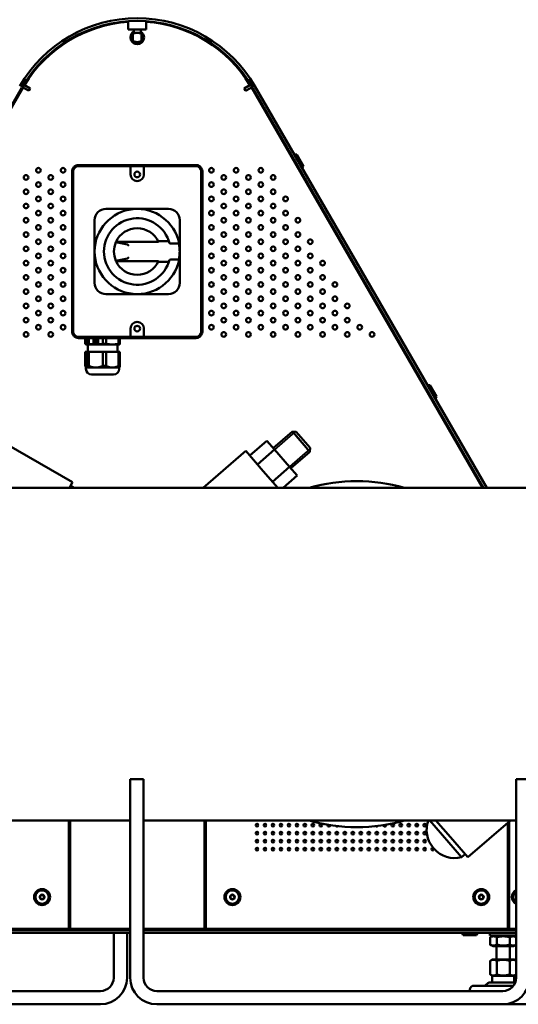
# Model space of a CAD drawing. Header units: millimetres. Extents: x 90 to 4401, y 90 to 14724.
# Tile 25 of 44: x 1316 to 1691, y 1908 to 2648. Entities that reach past the tile are written whole.
import ezdxf

# ---------------------------------------------------------------- set-up
doc = ezdxf.new("R2010")
doc.units = ezdxf.units.MM
doc.header["$LTSCALE"] = 15
doc.layers.add('Etroit visible (ISO)', color=7, linetype='Continuous', lineweight=35)
doc.layers.add('Visible (ISO)', color=7, linetype='Continuous', lineweight=50)

msp = doc.modelspace()

# ---------------------------------------------------------------- linework, layer by layer
at = {"layer": 'Etroit visible (ISO)'}
for p, q in [((1522.61, 2541.88), (1521.94, 2541.5)), ((1523.96, 2537.99), (1524.63, 2538.38)), ((1622.61, 2368.67), (1621.94, 2368.29)), ((1623.96, 2364.79), (1624.63, 2365.17)), ((1523.06, 2337.94), (1507.58, 2324.51)), ((1518.72, 2311.66), (1534.2, 2325.1)), ((1652.32, 1964.4), (1652.32, 1963.4)), ((1656.36, 1963.4), (1656.36, 1964.4))]:
    msp.add_line(p, q, dxfattribs=at)
at = {"layer": 'Visible (ISO)'}
for p, q in [((1397.59, 2646.46), (1397.59, 2640.11)), ((1411.09, 2646.46), (1411.09, 2640.11)), ((1397.59, 2640.11), (1411.09, 2640.11)), ((1401.11, 2637.76), (1404.34, 2637.76)), ((1401.11, 2637.06), (1401.11, 2637.76)), ((1401.11, 2637.06), (1401.11, 2631.46)), ((1401.66, 2640.11), (1401.66, 2637.76)), ((1404.34, 2637.76), (1407.56, 2637.76)), ((1407.01, 2640.11), (1407.01, 2637.76)), ((1407.56, 2637.76), (1407.56, 2637.06)), ((1407.56, 2637.06), (1407.56, 2631.46)), ((1401.11, 2630.76), (1401.11, 2631.46)), ((1401.11, 2630.76), (1404.34, 2630.76)), ((1404.34, 2630.76), (1407.56, 2630.76)), ((1407.56, 2631.46), (1407.56, 2630.76)), ((1317.75, 2596.69), (1144.1, 2295.9)), ((1144.94, 2295.9), (1318.6, 2596.69)), ((1322.07, 2594.69), (1318.6, 2596.69)), ((1319.62, 2598.41), (1323.93, 2595.92)), ((1484.75, 2595.92), (1489.06, 2598.41)), ((1490.08, 2596.69), (1486.61, 2594.69)), ((1490.08, 2596.69), (1663.73, 2295.9)), ((1664.62, 2295.9), (1490.96, 2596.69)), ((1666.93, 2295.9), (1492.69, 2597.69)), ((1322.93, 2594.19), (1322.07, 2594.69)), ((1323.93, 2595.92), (1322.93, 2594.19)), ((1485.75, 2594.19), (1484.75, 2595.92)), ((1486.61, 2594.69), (1485.75, 2594.19)), ((1524.23, 2546.26), (1522.35, 2546.32)), ((1524.23, 2546.26), (1529.23, 2537.6)), ((1360.24, 2537.5), (1398.34, 2537.5)), ((1360.34, 2538.4), (1448.34, 2538.4)), ((1400.34, 2537.5), (1398.34, 2537.5)), ((1400.34, 2537.5), (1408.34, 2537.5)), ((1410.34, 2537.5), (1408.34, 2537.5)), ((1410.34, 2537.5), (1448.43, 2537.5)), ((1522.37, 2542.29), (1521.7, 2541.91)), ((1524.87, 2537.96), (1524.2, 2537.58)), ((1529.23, 2537.6), (1528.35, 2535.93)), ((1355.34, 2413.4), (1355.34, 2533.4)), ((1356.24, 2413.31), (1356.24, 2533.5)), ((1399.34, 2535.5), (1399.34, 2536.5)), ((1399.34, 2535.5), (1399.34, 2531.3)), ((1409.34, 2536.5), (1409.34, 2535.5)), ((1409.34, 2531.3), (1409.34, 2535.5)), ((1452.43, 2533.5), (1452.43, 2413.31)), ((1453.34, 2533.4), (1453.34, 2413.4)), ((1380.84, 2505.4), (1396.4, 2505.4)), ((1396.4, 2505.4), (1404.34, 2505.4)), ((1404.34, 2505.4), (1412.28, 2505.4)), ((1412.28, 2505.4), (1427.84, 2505.4)), ((1372.34, 2481.34), (1372.34, 2496.9)), ((1436.34, 2496.9), (1436.34, 2481.34)), ((1372.34, 2473.4), (1372.34, 2481.34)), ((1388.28, 2480.37), (1396.97, 2478.63)), ((1420.27, 2480.65), (1388.41, 2480.65)), ((1398.03, 2477.64), (1397.11, 2478.55)), ((1428.14, 2481.07), (1420.07, 2481.07)), ((1434.73, 2479.52), (1429.61, 2479.52)), ((1436.34, 2481.34), (1436.34, 2473.4)), ((1372.34, 2465.47), (1372.34, 2473.4)), ((1436.34, 2473.4), (1436.34, 2465.47)), ((1372.34, 2449.9), (1372.34, 2465.47)), ((1396.97, 2468.17), (1388.28, 2466.44)), ((1388.41, 2466.15), (1420.27, 2466.15)), ((1397.11, 2468.26), (1398.03, 2469.17)), ((1420.07, 2465.74), (1428.14, 2465.74)), ((1434.73, 2467.29), (1429.61, 2467.29)), ((1436.34, 2465.47), (1436.34, 2449.9)), ((1396.4, 2441.4), (1380.84, 2441.4)), ((1404.34, 2441.4), (1396.4, 2441.4)), ((1412.28, 2441.4), (1404.34, 2441.4)), ((1427.84, 2441.4), (1412.28, 2441.4)), ((1399.34, 2415.5), (1399.34, 2411.31)), ((1409.34, 2411.31), (1409.34, 2415.5)), ((1398.34, 2409.31), (1360.24, 2409.31)), ((1448.34, 2408.4), (1360.34, 2408.4)), ((1365.32, 2403.95), (1365.32, 2408.4)), ((1366.48, 2403.95), (1366.48, 2408.4)), ((1367.86, 2403.95), (1367.86, 2408.4)), ((1371.38, 2404.32), (1371.38, 2408.28)), ((1371.38, 2408.28), (1374.99, 2408.28)), ((1374.99, 2404.32), (1371.38, 2404.32)), ((1371.4, 2404.32), (1371.4, 2408.28)), ((1371.87, 2407.13), (1371.77, 2407.21)), ((1371.77, 2407.21), (1371.79, 2407.21)), ((1371.77, 2405.4), (1371.87, 2405.48)), ((1371.77, 2405.4), (1371.79, 2405.4)), ((1371.89, 2407.13), (1371.79, 2407.21)), ((1371.79, 2405.4), (1371.89, 2405.48)), ((1371.87, 2407.13), (1371.89, 2407.13)), ((1371.87, 2405.48), (1371.89, 2405.48)), ((1371.96, 2407.5), (1372.07, 2407.42)), ((1372.07, 2405.19), (1371.96, 2405.11)), ((1372.07, 2407.42), (1372.09, 2407.42)), ((1372.07, 2405.19), (1372.09, 2405.19)), ((1373.19, 2408.1), (1373.21, 2408.1)), ((1373.19, 2404.5), (1373.21, 2404.5)), ((1373.5, 2407.93), (1373.54, 2408.06)), ((1373.5, 2407.93), (1373.52, 2407.93)), ((1373.54, 2404.55), (1373.5, 2404.68)), ((1373.5, 2404.68), (1373.52, 2404.68)), ((1373.52, 2407.93), (1373.56, 2408.06)), ((1373.56, 2404.55), (1373.52, 2404.68)), ((1373.54, 2408.06), (1373.56, 2408.06)), ((1373.54, 2404.55), (1373.56, 2404.55)), ((1373.85, 2407.95), (1373.81, 2407.82)), ((1373.81, 2404.79), (1373.85, 2404.66)), ((1373.85, 2407.95), (1373.87, 2407.95)), ((1373.85, 2404.66), (1373.87, 2404.66)), ((1374.69, 2406.48), (1374.82, 2406.48)), ((1374.82, 2406.12), (1374.69, 2406.12)), ((1374.82, 2406.48), (1374.84, 2406.48)), ((1374.82, 2406.12), (1374.84, 2406.12)), ((1374.99, 2408.28), (1374.99, 2404.32)), ((1378.52, 2403.95), (1378.52, 2408.4)), ((1380.88, 2403.95), (1380.88, 2408.4)), ((1390.38, 2403.95), (1390.38, 2408.4)), ((1391.35, 2403.95), (1391.35, 2408.4)), ((1398.34, 2409.31), (1400.34, 2409.31)), ((1399.34, 2410.31), (1399.34, 2411.31)), ((1408.34, 2409.31), (1400.34, 2409.31)), ((1408.34, 2409.31), (1410.34, 2409.31)), ((1409.34, 2411.31), (1409.34, 2410.31)), ((1448.43, 2409.31), (1410.34, 2409.31)), ((1365.32, 2398), (1366.48, 2398)), ((1365.32, 2398), (1365.32, 2387.5)), ((1365.84, 2403.6), (1365.78, 2403.62)), ((1365.84, 2403.6), (1365.9, 2403.6)), ((1365.9, 2403.6), (1373.19, 2403.6)), ((1366.48, 2403.95), (1367.86, 2403.95)), ((1367.86, 2398), (1366.48, 2398)), ((1366.48, 2398), (1366.48, 2387.5)), ((1367.19, 2403.6), (1367.19, 2398)), ((1367.86, 2398), (1378.52, 2398)), ((1367.86, 2398), (1367.86, 2387.5)), ((1373.19, 2403.6), (1385.63, 2403.6)), ((1378.52, 2403.95), (1380.88, 2403.95)), ((1380.88, 2398), (1378.52, 2398)), ((1378.52, 2398), (1378.52, 2387.5)), ((1380.88, 2398), (1390.38, 2398)), ((1380.88, 2398), (1380.88, 2387.5)), ((1385.63, 2403.6), (1390.84, 2403.6)), ((1389.49, 2403.6), (1389.49, 2398)), ((1390.38, 2403.95), (1391.35, 2403.95)), ((1390.38, 2398), (1390.38, 2387.5)), ((1391.35, 2398), (1390.38, 2398)), ((1390.84, 2403.6), (1390.9, 2403.62)), ((1391.35, 2398), (1391.35, 2387.5)), ((1365.84, 2386.2), (1365.78, 2386.26)), ((1365.84, 2386.2), (1365.9, 2386.2)), ((1365.84, 2386.2), (1365.84, 2385.24)), ((1365.9, 2386.2), (1373.19, 2386.2)), ((1366.48, 2387.5), (1367.86, 2387.5)), ((1373.19, 2386.2), (1385.63, 2386.2)), ((1378.52, 2387.5), (1380.88, 2387.5)), ((1385.63, 2386.2), (1390.84, 2386.2)), ((1390.38, 2387.5), (1391.35, 2387.5)), ((1390.84, 2386.2), (1390.9, 2386.26)), ((1390.84, 2386.2), (1390.84, 2385.24)), ((1370.08, 2381), (1386.6, 2381)), ((1622.37, 2369.09), (1621.7, 2368.7)), ((1624.23, 2373.05), (1622.35, 2373.12)), ((1624.23, 2373.05), (1629.23, 2364.39)), ((1624.87, 2364.76), (1624.2, 2364.37)), ((1629.23, 2364.39), (1628.35, 2362.73)), ((1506.59, 2325.64), (1520.94, 2338.09)), ((1534.05, 2322.98), (1520.94, 2338.09)), ((1523.77, 2337.89), (1520.94, 2338.09)), ((1523.77, 2337.89), (1534.25, 2325.8)), ((1355.78, 2300.18), (1291.52, 2336.88)), ((1488.95, 2320.03), (1501.8, 2331.17)), ((1501.8, 2331.17), (1507.47, 2324.63)), ((1485.89, 2323.56), (1454, 2295.9)), ((1485.89, 2323.56), (1498.99, 2308.46)), ((1494.63, 2313.49), (1507.47, 2324.63)), ((1507.47, 2324.63), (1518.82, 2311.54)), ((1519.7, 2310.53), (1534.05, 2322.98)), ((1534.25, 2325.8), (1534.05, 2322.98)), ((1498.99, 2308.46), (1509.88, 2295.9)), ((1505.98, 2300.4), (1518.82, 2311.54)), ((1518.82, 2311.54), (1524.5, 2305)), ((1514.01, 2295.9), (1524.5, 2305)), ((1109.34, 2295.9), (1781.34, 2295.9)), ((1355.78, 2300.18), (1353.34, 2295.9)), ((1356.7, 2295.9), (1354.16, 2297.35)), ((1399.04, 2066.98), (1399.04, 2076.98)), ((1409.04, 2076.98), (1399.04, 2076.98)), ((1409.04, 2076.98), (1409.04, 2066.98)), ((1689.04, 2066.98), (1689.04, 2076.98)), ((1699.04, 2076.98), (1689.04, 2076.98)), ((1399.04, 2066.98), (1399.04, 1927.8)), ((1409.04, 1927.8), (1409.04, 2066.98)), ((1689.04, 1927.8), (1689.04, 2066.98)), ((1109.34, 2045.9), (1399.04, 2045.9)), ((1352.84, 1964.4), (1352.84, 2045.9)), ((1353.84, 2045.9), (1353.84, 1964.4)), ((1409.04, 2045.9), (1689.04, 2045.9)), ((1454.84, 1964.4), (1454.84, 2045.9)), ((1455.84, 1964.4), (1455.84, 2045.9)), ((1614.34, 2043.15), (1614.62, 2043.36)), ((1615.23, 2041.96), (1614.34, 2043.15)), ((1619.96, 2041.48), (1619.34, 2042.31)), ((1648.02, 2018.41), (1624.16, 2045.9)), ((1639.68, 2033.35), (1628.8, 2045.9)), ((1652.79, 2018.25), (1684.67, 2045.9)), ((1682.84, 1964.4), (1682.84, 2044.31)), ((1682.84, 2043.51), (1683.84, 2044.26)), ((1683.84, 2045.18), (1683.84, 1964.4)), ((1620.12, 2035.43), (1619.34, 2036.47)), ((1652.79, 2018.25), (1639.68, 2033.35)), ((1626.74, 2025.38), (1627.34, 2024.68)), ((1648.02, 2018.41), (1650.66, 2020.7)), ((1683.19, 2016.4), (1682.84, 2016.4)), ((1683.84, 2015.25), (1682.84, 2015.25)), ((1683.19, 2016.4), (1683.84, 2015.75)), ((1106.84, 1963.4), (1399.04, 1963.4)), ((1106.84, 1961.4), (1399.04, 1961.4)), ((1352.84, 1964.4), (1125.84, 1964.4)), ((1399.04, 1964.4), (1353.84, 1964.4)), ((1386.65, 1963.4), (1386.65, 1964.4)), ((1386.65, 1927.8), (1386.65, 1961.4)), ((1396.65, 1963.4), (1396.65, 1964.4)), ((1396.65, 1927.8), (1396.65, 1961.4)), ((1454.84, 1964.4), (1409.04, 1964.4)), ((1409.04, 1963.4), (1689.04, 1963.4)), ((1409.04, 1961.4), (1689.04, 1961.4)), ((1682.84, 1964.4), (1455.84, 1964.4)), ((1649.34, 1959.8), (1648.34, 1961.4)), ((1651.84, 1963.4), (1651.84, 1964.4)), ((1656.84, 1963.4), (1656.84, 1964.4)), ((1659.34, 1959.8), (1660.34, 1961.4)), ((1669.34, 1959.4), (1669.34, 1961.4)), ((1674.34, 1963.4), (1674.34, 1964.4)), ((1689.04, 1964.4), (1683.84, 1964.4)), ((1684.34, 1963.4), (1684.34, 1964.4)), ((1659.34, 1959.8), (1649.34, 1959.8)), ((1689.04, 1959.4), (1669.34, 1959.4)), ((1669.53, 1958.15), (1669.53, 1952.65)), ((1671.69, 1959.4), (1669.6, 1958.2)), ((1674.56, 1958.15), (1674.56, 1952.65)), ((1684.37, 1958.15), (1684.37, 1952.65)), ((1686.99, 1959.4), (1689.04, 1958.22)), ((1671.69, 1951.4), (1669.6, 1952.61)), ((1671.69, 1951.4), (1686.99, 1951.4)), ((1674.34, 1941.4), (1674.34, 1951.4)), ((1684.34, 1941.4), (1684.34, 1951.4)), ((1686.99, 1951.4), (1689.04, 1952.59)), ((1669.52, 1930.66), (1669.52, 1940.04)), ((1671.09, 1941.4), (1669.92, 1940.73)), ((1687.59, 1941.4), (1671.09, 1941.4)), ((1674.43, 1930.66), (1674.43, 1940.04)), ((1684.25, 1930.66), (1684.25, 1940.04)), ((1687.59, 1941.4), (1688.75, 1940.73)), ((1667.79, 1923.58), (1666.13, 1922.06)), ((1688.41, 1924.3), (1669.64, 1924.3)), ((1671.09, 1929.29), (1669.92, 1929.96)), ((1687.59, 1929.29), (1671.09, 1929.29)), ((1671.09, 1924.3), (1671.09, 1929.29)), ((1687.59, 1929.29), (1688.75, 1929.96)), ((1687.59, 1924.3), (1687.59, 1929.29)), ((1154.34, 1917.8), (1376.65, 1917.8)), ((1419.04, 1917.8), (1679.04, 1917.8)), ((1654.34, 1918.8), (1654.34, 1917.8)), ((1657.34, 1921.8), (1687.04, 1921.8)), ((1116.65, 1907.8), (1376.65, 1907.8)), ((1419.04, 1907.8), (1679.04, 1907.8)), ((1679.18, 1907.8), (1702.34, 1907.8))]:
    msp.add_line(p, q, dxfattribs=at)
for centre, radius in [((1320.77, 2529.04), 1.75), ((1330.05, 2534.4), 1.75), ((1339.34, 2529.04), 1.75), ((1348.63, 2534.4), 1.75), ((1404.34, 2531.3), 2.1), ((1460.05, 2534.4), 1.75), ((1469.34, 2529.04), 1.75), ((1478.62, 2534.4), 1.75), ((1487.91, 2529.04), 1.75), ((1497.19, 2534.4), 1.75), ((1506.48, 2529.04), 1.75), ((1330.05, 2523.68), 1.75), ((1348.63, 2523.68), 1.75), ((1460.05, 2523.68), 1.75), ((1478.62, 2523.68), 1.75), ((1497.19, 2523.68), 1.75), ((1320.77, 2518.32), 1.75), ((1339.34, 2518.32), 1.75), ((1469.34, 2518.32), 1.75), ((1487.91, 2518.32), 1.75), ((1506.48, 2518.32), 1.75), ((1320.77, 2507.6), 1.75), ((1330.05, 2512.96), 1.75), ((1339.34, 2507.6), 1.75), ((1348.63, 2512.96), 1.75), ((1460.05, 2512.96), 1.75), ((1469.34, 2507.6), 1.75), ((1478.62, 2512.96), 1.75), ((1487.91, 2507.6), 1.75), ((1497.19, 2512.96), 1.75), ((1506.48, 2507.6), 1.75), ((1515.76, 2512.96), 1.75), ((1330.05, 2502.24), 1.75), ((1348.63, 2502.24), 1.75), ((1460.05, 2502.24), 1.75), ((1478.62, 2502.24), 1.75), ((1497.19, 2502.24), 1.75), ((1515.76, 2502.24), 1.75), ((1320.77, 2496.88), 1.75), ((1330.05, 2491.52), 1.75), ((1339.34, 2496.88), 1.75), ((1348.63, 2491.52), 1.75), ((1460.05, 2491.52), 1.75), ((1469.34, 2496.88), 1.75), ((1478.62, 2491.52), 1.75), ((1487.91, 2496.88), 1.75), ((1497.19, 2491.52), 1.75), ((1506.48, 2496.88), 1.75), ((1515.76, 2491.52), 1.75), ((1525.05, 2496.88), 1.75), ((1320.77, 2486.16), 1.75), ((1339.34, 2486.16), 1.75), ((1469.34, 2486.16), 1.75), ((1487.91, 2486.16), 1.75), ((1506.48, 2486.16), 1.75), ((1525.05, 2486.16), 1.75), ((1330.05, 2480.79), 1.75), ((1348.63, 2480.79), 1.75), ((1460.05, 2480.79), 1.75), ((1478.62, 2480.79), 1.75), ((1497.19, 2480.79), 1.75), ((1515.76, 2480.79), 1.75), ((1534.34, 2480.79), 1.75), ((1320.77, 2475.43), 1.75), ((1330.05, 2470.07), 1.75), ((1339.34, 2475.43), 1.75), ((1348.63, 2470.07), 1.75), ((1460.05, 2470.07), 1.75), ((1469.34, 2475.43), 1.75), ((1478.62, 2470.07), 1.75), ((1487.91, 2475.43), 1.75), ((1497.19, 2470.07), 1.75), ((1506.48, 2475.43), 1.75), ((1515.76, 2470.07), 1.75), ((1525.05, 2475.43), 1.75), ((1534.34, 2470.07), 1.75), ((1320.77, 2464.71), 1.75), ((1339.34, 2464.71), 1.75), ((1469.34, 2464.71), 1.75), ((1487.91, 2464.71), 1.75), ((1506.48, 2464.71), 1.75), ((1525.05, 2464.71), 1.75), ((1543.62, 2464.71), 1.75), ((1330.05, 2459.35), 1.75), ((1348.63, 2459.35), 1.75), ((1460.05, 2459.35), 1.75), ((1478.62, 2459.35), 1.75), ((1497.19, 2459.35), 1.75), ((1515.76, 2459.35), 1.75), ((1534.34, 2459.35), 1.75), ((1320.77, 2453.99), 1.75), ((1330.05, 2448.63), 1.75), ((1339.34, 2453.99), 1.75), ((1348.63, 2448.63), 1.75), ((1460.05, 2448.63), 1.75), ((1469.34, 2453.99), 1.75), ((1478.62, 2448.63), 1.75), ((1487.91, 2453.99), 1.75), ((1497.19, 2448.63), 1.75), ((1506.48, 2453.99), 1.75), ((1515.76, 2448.63), 1.75), ((1525.05, 2453.99), 1.75), ((1534.34, 2448.63), 1.75), ((1543.62, 2453.99), 1.75), ((1552.91, 2448.63), 1.75), ((1320.77, 2443.27), 1.75), ((1339.34, 2443.27), 1.75), ((1469.34, 2443.27), 1.75), ((1487.91, 2443.27), 1.75), ((1506.48, 2443.27), 1.75), ((1525.05, 2443.27), 1.75), ((1543.62, 2443.27), 1.75), ((1320.77, 2432.55), 1.75), ((1330.05, 2437.91), 1.75), ((1339.34, 2432.55), 1.75), ((1348.63, 2437.91), 1.75), ((1460.05, 2437.91), 1.75), ((1469.34, 2432.55), 1.75), ((1478.62, 2437.91), 1.75), ((1487.91, 2432.55), 1.75), ((1497.19, 2437.91), 1.75), ((1506.48, 2432.55), 1.75), ((1515.76, 2437.91), 1.75), ((1525.05, 2432.55), 1.75), ((1534.34, 2437.91), 1.75), ((1543.62, 2432.55), 1.75), ((1552.91, 2437.91), 1.75), ((1562.19, 2432.55), 1.75), ((1330.05, 2427.18), 1.75), ((1348.63, 2427.18), 1.75), ((1460.05, 2427.18), 1.75), ((1478.62, 2427.18), 1.75), ((1497.19, 2427.18), 1.75), ((1515.76, 2427.18), 1.75), ((1534.34, 2427.18), 1.75), ((1552.91, 2427.18), 1.75), ((1320.77, 2421.82), 1.75), ((1339.34, 2421.82), 1.75), ((1469.34, 2421.82), 1.75), ((1487.91, 2421.82), 1.75), ((1506.48, 2421.82), 1.75), ((1525.05, 2421.82), 1.75), ((1543.62, 2421.82), 1.75), ((1562.19, 2421.82), 1.75), ((1320.77, 2411.1), 1.75), ((1330.05, 2416.46), 1.75), ((1339.34, 2411.1), 1.75), ((1348.63, 2416.46), 1.75), ((1404.34, 2415.5), 2.1), ((1460.05, 2416.46), 1.75), ((1469.34, 2411.1), 1.75), ((1478.62, 2416.46), 1.75), ((1487.91, 2411.1), 1.75), ((1497.19, 2416.46), 1.75), ((1506.48, 2411.1), 1.75), ((1515.76, 2416.46), 1.75), ((1525.05, 2411.1), 1.75), ((1534.34, 2416.46), 1.75), ((1543.62, 2411.1), 1.75), ((1552.91, 2416.46), 1.75), ((1562.19, 2411.1), 1.75), ((1571.48, 2416.46), 1.75), ((1580.76, 2411.1), 1.75), ((1494.34, 2042.4), 1), ((1500.34, 2042.4), 1), ((1506.34, 2042.4), 1), ((1512.34, 2042.4), 1), ((1518.34, 2042.4), 1), ((1524.34, 2042.4), 1), ((1530.34, 2042.4), 1), ((1536.34, 2042.4), 1), ((1542.34, 2042.4), 1), ((1596.34, 2042.4), 1), ((1602.34, 2042.4), 1), ((1608.34, 2042.4), 1), ((1614.34, 2042.4), 1), ((1620.34, 2042.4), 1), ((1494.34, 2036.4), 1), ((1500.34, 2036.4), 1), ((1506.34, 2036.4), 1), ((1512.34, 2036.4), 1), ((1518.34, 2036.4), 1), ((1524.34, 2036.4), 1), ((1530.34, 2036.4), 1), ((1536.34, 2036.4), 1), ((1542.34, 2036.4), 1), ((1548.34, 2036.4), 1), ((1554.34, 2036.4), 1), ((1560.34, 2036.4), 1), ((1566.34, 2036.4), 1), ((1572.34, 2036.4), 1), ((1578.34, 2036.4), 1), ((1584.34, 2036.4), 1), ((1590.34, 2036.4), 1), ((1596.34, 2036.4), 1), ((1602.34, 2036.4), 1), ((1608.34, 2036.4), 1), ((1614.34, 2036.4), 1), ((1620.34, 2036.4), 1), ((1494.34, 2030.4), 1), ((1500.34, 2030.4), 1), ((1506.34, 2030.4), 1), ((1512.34, 2030.4), 1), ((1518.34, 2030.4), 1), ((1524.34, 2030.4), 1), ((1530.34, 2030.4), 1), ((1536.34, 2030.4), 1), ((1542.34, 2030.4), 1), ((1548.34, 2030.4), 1), ((1554.34, 2030.4), 1), ((1560.34, 2030.4), 1), ((1566.34, 2030.4), 1), ((1572.34, 2030.4), 1), ((1578.34, 2030.4), 1), ((1584.34, 2030.4), 1), ((1590.34, 2030.4), 1), ((1596.34, 2030.4), 1), ((1602.34, 2030.4), 1), ((1608.34, 2030.4), 1), ((1614.34, 2030.4), 1), ((1620.34, 2030.4), 1), ((1494.34, 2024.4), 1), ((1500.34, 2024.4), 1), ((1506.34, 2024.4), 1), ((1512.34, 2024.4), 1), ((1518.34, 2024.4), 1), ((1524.34, 2024.4), 1), ((1530.34, 2024.4), 1), ((1536.34, 2024.4), 1), ((1542.34, 2024.4), 1), ((1548.34, 2024.4), 1), ((1554.34, 2024.4), 1), ((1560.34, 2024.4), 1), ((1566.34, 2024.4), 1), ((1572.34, 2024.4), 1), ((1578.34, 2024.4), 1), ((1584.34, 2024.4), 1), ((1590.34, 2024.4), 1), ((1596.34, 2024.4), 1), ((1602.34, 2024.4), 1), ((1608.34, 2024.4), 1), ((1614.34, 2024.4), 1), ((1620.34, 2024.4), 1), ((1332.84, 1988.4), 6), ((1332.84, 1988.4), 5), ((1332.84, 1988.4), 1.8), ((1475.84, 1988.4), 6), ((1475.84, 1988.4), 5), ((1475.84, 1988.4), 1.8), ((1662.84, 1988.4), 6), ((1662.84, 1988.4), 5), ((1662.84, 1988.4), 1.8), ((1332.84, 1988.4), 1.5), ((1475.84, 1988.4), 1.5), ((1662.84, 1988.4), 1.5)]:
    msp.add_circle(centre, radius, dxfattribs=at)
for centre, radius, start, end in [((1404.36, 2546.69), 102, 90, 150), ((1404.36, 2546.69), 102, 30, 90), ((1404.36, 2546.69), 100, 90, 150), ((1404.34, 2547.19), 99, 93.90956, 148.84243), ((1404.36, 2546.69), 100, 30, 90), ((1404.34, 2547.19), 99, 31.15757, 86.09044), ((1404.34, 2634.19), 5.1, 121.63525, 180), ((1404.34, 2634.19), 5.1, 180, 0), ((1404.34, 2634.19), 4, 150, 210), ((1404.34, 2634.19), 4, 143.73115, 150), ((1404.34, 2634.19), 5.1, 0, 58.36475), ((1404.34, 2634.19), 4, 30, 36.26885), ((1404.34, 2634.19), 4, 330, 30), ((1404.34, 2634.19), 4, 210, 216.26885), ((1404.34, 2634.19), 4, 238.8981, 270), ((1404.34, 2634.19), 4, 270, 301.1019), ((1404.34, 2634.19), 4, 323.73115, 330), ((1360.24, 2533.5), 4, 90, 180), ((1398.34, 2536.5), 1, 0, 90), ((1410.34, 2536.5), 1, 90, 180), ((1448.43, 2533.5), 4, 0, 90), ((1404.34, 2531.3), 5, 180, 0), ((1448.34, 2533.4), 5, 0, 1.09957), ((1404.34, 2473.4), 32, 11.17196, 348.82804), ((1380.84, 2496.9), 8.5, 90, 180), ((1427.84, 2496.9), 8.5, 0, 90), ((1404.34, 2473.4), 25, 14.35952, 345.64048), ((1404.34, 2473.4), 17.5, 24.47434, 155.52566), ((1404.34, 2473.4), 17.5, 156.55713, 203.44287), ((1404.34, 2473.4), 32, 9.42056, 11.17196), ((1404.34, 2473.4), 32, 0, 9.42056), ((1404.34, 2473.4), 32, 350.57944, 0), ((1404.34, 2473.4), 31.89, 0, 7.63012), ((1404.34, 2473.4), 31.89, 352.36988, 0), ((1404.34, 2473.4), 17.5, 204.47434, 335.52566), ((1404.34, 2473.4), 32, 348.82804, 350.57944), ((1380.84, 2449.9), 8.5, 180, 270), ((1427.84, 2449.9), 8.5, 270, 0), ((1404.34, 2415.5), 5, 0, 180), ((1360.24, 2413.31), 4, 180, 270), ((1448.43, 2413.31), 4, 270, 0), ((1398.34, 2410.31), 1, 270, 0), ((1410.34, 2410.31), 1, 180, 270), ((1370.08, 2385.24), 4.24, 180, 270), ((1386.6, 2385.24), 4.24, 270, 0), ((1569.34, 2170.9), 130, 74.05763, 105.94237), ((1569.34, 2170.9), 130, 254.05763, 285.94237), ((1548.34, 2042.4), 1, 158.69427, 2.7428), ((1554.34, 2042.4), 1, 212.03384, 314.64998), ((1584.34, 2042.4), 1, 225.35002, 327.96616), ((1590.34, 2042.4), 1, 177.2572, 21.30573), ((1632.33, 2033.77), 20.29, 152.45638, 157.04566), ((1642.06, 2038.67), 20.29, 159.12133, 220.94192), ((1632.33, 2033.77), 20.29, 204.6761, 210.32552), ((1626.34, 2024.4), 1, 61.06806, 20.81578), ((1642.67, 2037.98), 20.29, 220.94192, 285.28864), ((1691.84, 1988.4), 6, 117.79176, 242.20824), ((1691.84, 1988.4), 5, 124.02201, 235.97799), ((1376.65, 1927.8), 20, 270, 0), ((1376.65, 1927.8), 10, 270, 0), ((1419.04, 1927.8), 20, 180, 270), ((1419.04, 1927.8), 10, 180, 270), ((1669.64, 1921.55), 2.75, 90, 132.39801), ((1679.04, 1927.8), 20, 270, 0), ((1679.04, 1927.8), 10, 270, 0), ((1657.34, 1918.8), 3, 90, 180), ((1665.45, 1922.8), 1, 270, 312.39801)]:
    msp.add_arc(centre, radius, start, end, dxfattribs=at)
for centre, major_axis, ratio, start_param, end_param in [((1360.34, 2533.4), (-5, 0), 0.999999, 4.712389, 4.73149), ((1448.34, 2533.4), (-5, 0), 0.999999, 4.693288, 4.712389), ((1360.34, 2533.4), (0, 5), 0.999998, 1.551605, 1.570796), ((3149.09, 2474.57), (-1762.06, 0), 0.087156, 6.243538, 6.245414), ((1396.93, 2477.64), (0, -1), 0.438969, 2.72795, 3.054326), ((1432.37, 2478.64), (-3.54, 0), 0.097869, 3.135809, 3.157808), ((3149.09, 2472.24), (-1762.06, 0), 0.087156, 0.037771, 0.039647), ((1396.93, 2469.17), (0, -1), 0.438969, 0.087266, 0.413643), ((1432.37, 2468.17), (-3.54, 0), 0.097869, 3.125377, 3.147376), ((1360.34, 2413.4), (0, 5), 1, 1.570796, 1.589988), ((1448.34, 2413.4), (0, 5), 0.999998, 4.693198, 4.712389), ((1360.34, 2413.4), (-5, 0), 0.999999, 1.551695, 1.570796), ((1373.19, 2406.3), (0, -1.8), 0.911141, 4.184238, 5.24054), ((1372.39, 2406.94), (0, 0.6), 0.911141, 1.24717, 6.92097), ((1372.39, 2405.67), (0, 0.6), 0.911141, 2.503808, 8.177608), ((1372.41, 2406.94), (0, -0.6), 0.911141, 4.388763, 6.264339), ((1372.41, 2405.67), (0, 0.6), 0.911141, 0.018846, 1.894422), ((1373.19, 2406.3), (0, 1.8), 0.911141, 6.069193, 7.125496), ((1373.19, 2406.3), (0, -1.8), 0.911141, 5.440875, 6.497177), ((1372.41, 2406.94), (0, 0.6), 0.911141, 0.018846, 0.637785), ((1372.41, 2405.67), (0, -0.6), 0.911141, 5.6454, 6.264339), ((1373.49, 2407.33), (0, -0.6), 0.911141, 3.132126, 8.805926), ((1373.49, 2405.28), (0, -0.6), 0.911141, 0.618852, 6.292652), ((1373.51, 2407.33), (0, -0.6), 0.911141, 3.151059, 6.264339), ((1373.51, 2405.28), (0, -0.6), 0.911141, 3.160439, 6.273719), ((1373.21, 2406.3), (0, 1.8), 0.911141, 6.069193, 6.283185), ((1373.21, 2406.3), (0, -1.8), 0.911141, 0, 0.213992), ((1374.17, 2406.3), (0, -0.6), 0.911141, 1.875489, 7.549289), ((1374.19, 2406.3), (0, -0.6), 0.911141, 3.160439, 6.264339), ((1373.19, 2406.3), (0, 1.8), 0.911141, 4.812556, 5.868859), ((1373.19, 2406.3), (0, 1.8), 0.911141, 3.555919, 4.612222), ((1373.21, 2406.3), (0, 1.8), 0.911141, 4.812556, 5.868859), ((1373.21, 2406.3), (0, 1.8), 0.911141, 3.555919, 4.612222), ((1448.34, 2413.4), (0, -5), 0.999998, 0, 0.019101)]:
    msp.add_ellipse(centre, major_axis=major_axis, ratio=ratio, start_param=start_param, end_param=end_param, dxfattribs=at)
for points, weights in [([(1400.87, 2636.19), (1400.34, 2635.26), (1399.72, 2634.19)], [2.51385526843, 2.51385526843, 2.3333685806]), ([(1399.72, 2634.19), (1400.34, 2633.12), (1400.87, 2632.19)], [2.3333685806, 2.51385526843, 2.51385526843]), ([(1401.11, 2636.6), (1400.99, 2636.4), (1400.87, 2636.19)], [2.50493663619, 2.51385526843, 2.51385526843]), ([(1404.34, 2637.76), (1403, 2637.76), (1401.11, 2637.06)], [3.33591302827, 3.33591302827, 2.76978919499]), ([(1407.56, 2637.06), (1405.68, 2637.76), (1404.34, 2637.76)], [2.76978919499, 3.33591302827, 3.33591302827]), ([(1407.8, 2636.19), (1407.68, 2636.4), (1407.56, 2636.6)], [2.51385526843, 2.51385526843, 2.50493663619]), ([(1408.96, 2634.19), (1408.34, 2635.26), (1407.8, 2636.19)], [2.3333685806, 2.51385526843, 2.51385526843]), ([(1407.8, 2632.19), (1408.34, 2633.12), (1408.96, 2634.19)], [2.51385526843, 2.51385526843, 2.3333685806]), ([(1400.87, 2632.19), (1400.99, 2631.98), (1401.11, 2631.78)], [2.51385526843, 2.51385526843, 2.50493663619]), ([(1401.11, 2631.46), (1403, 2630.76), (1404.34, 2630.76)], [2.76999367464, 3.33615930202, 3.33615930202]), ([(1401.7, 2630.76), (1401.86, 2630.49), (1402.03, 2630.19)], [2.41565387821, 2.38072359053, 2.3333685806]), ([(1402.03, 2630.19), (1403.27, 2630.19), (1404.34, 2630.19)], [2.3333685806, 2.51385526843, 2.51385526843]), ([(1404.34, 2630.76), (1405.68, 2630.76), (1407.56, 2631.46)], [3.33615930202, 3.33615930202, 2.76999367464]), ([(1404.34, 2630.19), (1405.41, 2630.19), (1406.65, 2630.19)], [2.51385526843, 2.51385526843, 2.3333685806]), ([(1406.65, 2630.19), (1406.82, 2630.49), (1406.98, 2630.76)], [2.3333685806, 2.38072359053, 2.41565387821]), ([(1407.56, 2631.78), (1407.68, 2631.98), (1407.8, 2632.19)], [2.50493663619, 2.51385526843, 2.51385526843]), ([(1365.9, 2403.6), (1365.63, 2403.6), (1365.32, 2403.95)], [1, 1.04562523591, 1.03928910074]), ([(1366.48, 2403.95), (1366.17, 2403.6), (1365.9, 2403.6)], [1.03928910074, 1.04562523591, 1]), ([(1373.19, 2403.6), (1370.66, 2403.6), (1367.86, 2403.95)], [1, 1.04562523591, 1.03928910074]), ([(1378.52, 2403.95), (1375.72, 2403.6), (1373.19, 2403.6)], [1.03928910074, 1.04562523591, 1]), ([(1385.63, 2403.6), (1383.37, 2403.6), (1380.88, 2403.95)], [1, 1.04562523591, 1.03928910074]), ([(1390.38, 2403.95), (1387.88, 2403.6), (1385.63, 2403.6)], [1.03928910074, 1.04562523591, 1]), ([(1390.9, 2403.62), (1391.12, 2403.68), (1391.35, 2403.95)], [1.01720710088, 1.04426387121, 1.03928910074]), ([(1365.9, 2386.2), (1365.63, 2386.2), (1365.32, 2387.5)], [1, 1.05584323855, 1.05970051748]), ([(1366.48, 2387.5), (1366.17, 2386.2), (1365.9, 2386.2)], [1.05970051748, 1.05584323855, 1]), ([(1373.19, 2386.2), (1370.66, 2386.2), (1367.86, 2387.5)], [1, 1.05584323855, 1.05970051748]), ([(1378.52, 2387.5), (1375.72, 2386.2), (1373.19, 2386.2)], [1.05970051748, 1.05584323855, 1]), ([(1385.63, 2386.2), (1383.37, 2386.2), (1380.88, 2387.5)], [1, 1.05584323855, 1.05970051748]), ([(1390.38, 2387.5), (1387.88, 2386.2), (1385.63, 2386.2)], [1.05970051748, 1.05584323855, 1]), ([(1390.9, 2386.26), (1391.12, 2386.47), (1391.35, 2387.5)], [1.02145048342, 1.05666569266, 1.05970051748]), ([(1331.06, 1988.59), (1331.58, 1989.32), (1332.11, 1990.04)], [1.00305832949, 1.15823199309, 1.00305832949]), ([(1332.11, 1990.04), (1333, 1989.95), (1333.89, 1989.85)], [1.00305832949, 1.15823199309, 1.00305832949]), ([(1474.45, 1989.54), (1475.29, 1989.85), (1476.13, 1990.17)], [1.00305832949, 1.15823199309, 1.00305832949]), ([(1476.13, 1990.17), (1476.82, 1989.6), (1477.51, 1989.04)], [1.00305832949, 1.15823199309, 1.00305832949]), ([(1661.56, 1989.66), (1662.43, 1989.9), (1663.29, 1990.14)], [1.00305832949, 1.15823199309, 1.00305832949]), ([(1663.29, 1990.14), (1663.93, 1989.51), (1664.56, 1988.88)], [1.00305832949, 1.15823199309, 1.00305832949]), ([(1331.79, 1986.96), (1331.42, 1987.77), (1331.06, 1988.59)], [1.00305832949, 1.15823199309, 1.00305832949]), ([(1333.57, 1986.77), (1332.68, 1986.86), (1331.79, 1986.96)], [1.00305832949, 1.15823199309, 1.00305832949]), ([(1334.62, 1988.22), (1334.09, 1987.49), (1333.57, 1986.77)], [1.00305832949, 1.15823199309, 1.00305832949]), ([(1333.89, 1989.85), (1334.25, 1989.04), (1334.62, 1988.22)], [1.00305832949, 1.15823199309, 1.00305832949]), ([(1474.17, 1987.77), (1474.31, 1988.65), (1474.45, 1989.54)], [1.00305832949, 1.15823199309, 1.00305832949]), ([(1475.55, 1986.64), (1474.86, 1987.2), (1474.17, 1987.77)], [1.00305832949, 1.15823199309, 1.00305832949]), ([(1477.22, 1987.27), (1476.39, 1986.96), (1475.55, 1986.64)], [1.00305832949, 1.15823199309, 1.00305832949]), ([(1477.51, 1989.04), (1477.37, 1988.16), (1477.22, 1987.27)], [1.00305832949, 1.15823199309, 1.00305832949]), ([(1661.11, 1987.93), (1661.34, 1988.79), (1661.56, 1989.66)], [1.00305832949, 1.15823199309, 1.00305832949]), ([(1662.39, 1986.67), (1661.75, 1987.3), (1661.11, 1987.93)], [1.00305832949, 1.15823199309, 1.00305832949]), ([(1664.11, 1987.15), (1663.25, 1986.91), (1662.39, 1986.67)], [1.00305832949, 1.15823199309, 1.00305832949]), ([(1664.56, 1988.88), (1664.34, 1988.01), (1664.11, 1987.15)], [1.00305832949, 1.15823199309, 1.00305832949]), ([(1669.53, 1958.15), (1672.04, 1959.57), (1674.56, 1958.15)], [1.0210235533, 1.1789764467, 1.0210235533]), ([(1669.6, 1958.2), (1669.57, 1958.18), (1669.53, 1958.15)], [1.02554816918, 1.02331922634, 1.0210235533]), ([(1674.56, 1958.15), (1679.46, 1959.57), (1684.37, 1958.15)], [1.0210235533, 1.1789764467, 1.0210235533]), ([(1684.37, 1958.15), (1686.72, 1959.55), (1689.04, 1958.22)], [1.0210235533, 1.17576012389, 1.02732521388]), ([(1674.56, 1952.65), (1672.04, 1951.24), (1669.53, 1952.65)], [1.0210235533, 1.1789764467, 1.0210235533]), ([(1669.53, 1952.65), (1669.57, 1952.63), (1669.6, 1952.61)], [1.0210235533, 1.02331922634, 1.02554816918]), ([(1684.37, 1952.65), (1679.46, 1951.24), (1674.56, 1952.65)], [1.0210235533, 1.1789764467, 1.0210235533]), ([(1689.04, 1952.59), (1686.72, 1951.26), (1684.37, 1952.65)], [1.02732521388, 1.17576012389, 1.0210235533]), ([(1669.95, 1940.73), (1671.98, 1941.74), (1674, 1940.73)], [1, 1.10764117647, 1]), ([(1675.29, 1940.73), (1679.34, 1941.74), (1683.39, 1940.73)], [1, 1.10764117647, 1]), ([(1684.68, 1940.73), (1686.7, 1941.74), (1688.72, 1940.73)], [1, 1.10764117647, 1]), ([(1674, 1929.96), (1671.98, 1928.96), (1669.95, 1929.96)], [1, 1.10764117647, 1]), ([(1683.39, 1929.96), (1679.34, 1928.96), (1675.29, 1929.96)], [1, 1.10764117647, 1]), ([(1688.72, 1929.96), (1686.7, 1928.96), (1684.68, 1929.96)], [1, 1.10764117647, 1])]:
    msp.add_rational_spline(points, weights, degree=2, dxfattribs=at)
for points, knots in [([(1355.34, 2533.5), (1355.35, 2533.82), (1355.38, 2534.14), (1355.45, 2534.45), (1355.52, 2534.76), (1355.61, 2535.07), (1355.74, 2535.37), (1355.86, 2535.66), (1356.02, 2535.94), (1356.19, 2536.2), (1356.37, 2536.47), (1356.58, 2536.72), (1356.8, 2536.94), (1357.03, 2537.17), (1357.27, 2537.37), (1357.54, 2537.55), (1357.81, 2537.73), (1358.09, 2537.88), (1358.38, 2538), (1358.67, 2538.13), (1358.98, 2538.23), (1359.29, 2538.29), (1359.6, 2538.36), (1359.92, 2538.4), (1360.24, 2538.4)], [0, 0, 0, 0, 0.000955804, 0.000955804, 0.000955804, 0.001911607, 0.001911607, 0.001911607, 0.002867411, 0.002867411, 0.002867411, 0.003823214, 0.003823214, 0.003823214, 0.004779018, 0.004779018, 0.004779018, 0.005734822, 0.005734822, 0.005734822, 0.006690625, 0.006690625, 0.006690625, 0.007646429, 0.007646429, 0.007646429, 0.007646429]), ([(1448.43, 2538.4), (1448.76, 2538.4), (1449.07, 2538.36), (1449.39, 2538.29), (1449.7, 2538.23), (1450.01, 2538.13), (1450.3, 2538), (1450.59, 2537.88), (1450.87, 2537.73), (1451.14, 2537.55), (1451.4, 2537.37), (1451.65, 2537.16), (1451.87, 2536.94), (1452.1, 2536.72), (1452.3, 2536.47), (1452.48, 2536.2), (1452.66, 2535.94), (1452.81, 2535.66), (1452.94, 2535.37), (1453.06, 2535.07), (1453.16, 2534.77), (1453.23, 2534.45), (1453.3, 2534.14), (1453.33, 2533.82), (1453.34, 2533.5)], [0, 0, 0, 0, 0.000955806, 0.000955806, 0.000955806, 0.001911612, 0.001911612, 0.001911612, 0.002867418, 0.002867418, 0.002867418, 0.003823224, 0.003823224, 0.003823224, 0.00477903, 0.00477903, 0.00477903, 0.005734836, 0.005734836, 0.005734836, 0.006690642, 0.006690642, 0.006690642, 0.007646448, 0.007646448, 0.007646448, 0.007646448]), ([(1429.61, 2479.52), (1429.48, 2479.52), (1429.33, 2479.52), (1429.09, 2479.53), (1428.96, 2479.54), (1428.78, 2479.55), (1428.69, 2479.56), (1428.59, 2479.58), (1428.56, 2479.59), (1428.56, 2479.6)], [0.1495046, 0.1495046, 0.1495046, 0.1495046, 0.1879516, 0.1879516, 0.2263843, 0.2263843, 0.2642326, 0.2642326, 0.3011456, 0.3011456, 0.3011456, 0.3011456]), ([(1435.73, 2479.6), (1435.73, 2479.59), (1435.71, 2479.58), (1435.62, 2479.56), (1435.53, 2479.55), (1435.36, 2479.54), (1435.24, 2479.53), (1435, 2479.52), (1434.86, 2479.52), (1434.73, 2479.52)], [0, 0, 0, 0, 0.0369528, 0.0369528, 0.0738648, 0.0738648, 0.1111266, 0.1111266, 0.1490348, 0.1490348, 0.1490348, 0.1490348]), ([(1435.91, 2478.63), (1435.91, 2478.63), (1435.91, 2478.62), (1435.9, 2478.58), (1435.9, 2478.55), (1435.9, 2478.47), (1435.9, 2478.4), (1435.9, 2478.22), (1435.9, 2478.12), (1435.91, 2477.94), (1435.92, 2477.88), (1435.93, 2477.78), (1435.93, 2477.75), (1435.94, 2477.69), (1435.94, 2477.66), (1435.94, 2477.64)], [0.000001, 0.000001, 0.000001, 0.000001, 0.0197016, 0.0197016, 0.0405175, 0.0405175, 0.0743761, 0.0743761, 0.1110331, 0.1110331, 0.1316773, 0.1316773, 0.1412691, 0.1412691, 0.1488159, 0.1488159, 0.1488159, 0.1488159]), ([(1428.56, 2467.2), (1428.56, 2467.22), (1428.59, 2467.23), (1428.69, 2467.25), (1428.78, 2467.26), (1428.96, 2467.27), (1429.09, 2467.28), (1429.33, 2467.29), (1429.48, 2467.29), (1429.61, 2467.29)], [-0.3011456, -0.3011456, -0.3011456, -0.3011456, -0.2642326, -0.2642326, -0.2263843, -0.2263843, -0.1879516, -0.1879516, -0.1495046, -0.1495046, -0.1495046, -0.1495046]), ([(1434.73, 2467.29), (1434.86, 2467.29), (1435, 2467.29), (1435.24, 2467.28), (1435.36, 2467.27), (1435.53, 2467.26), (1435.62, 2467.25), (1435.71, 2467.23), (1435.73, 2467.22), (1435.73, 2467.2)], [-0.1490348, -0.1490348, -0.1490348, -0.1490348, -0.1111266, -0.1111266, -0.0738648, -0.0738648, -0.0369528, -0.0369528, 0, 0, 0, 0]), ([(1435.94, 2469.17), (1435.94, 2469.15), (1435.94, 2469.12), (1435.93, 2469.06), (1435.93, 2469.03), (1435.92, 2468.93), (1435.91, 2468.87), (1435.9, 2468.69), (1435.9, 2468.59), (1435.9, 2468.41), (1435.9, 2468.34), (1435.9, 2468.26), (1435.9, 2468.23), (1435.91, 2468.19), (1435.91, 2468.18), (1435.91, 2468.17)], [0.000001, 0.000001, 0.000001, 0.000001, 0.0075579, 0.0075579, 0.0171673, 0.0171673, 0.0378539, 0.0378539, 0.0745063, 0.0745063, 0.1083759, 0.1083759, 0.1291652, 0.1291652, 0.1488433, 0.1488433, 0.1488433, 0.1488433]), ([(1360.24, 2408.41), (1359.92, 2408.41), (1359.6, 2408.45), (1359.29, 2408.52), (1358.98, 2408.58), (1358.67, 2408.68), (1358.38, 2408.8), (1358.09, 2408.93), (1357.81, 2409.08), (1357.54, 2409.26), (1357.28, 2409.44), (1357.03, 2409.64), (1356.8, 2409.87), (1356.58, 2410.09), (1356.38, 2410.34), (1356.2, 2410.61), (1356.02, 2410.87), (1355.86, 2411.15), (1355.74, 2411.44), (1355.61, 2411.74), (1355.52, 2412.04), (1355.45, 2412.36), (1355.38, 2412.67), (1355.35, 2412.99), (1355.34, 2413.31)], [0, 0, 0, 0, 0.000955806, 0.000955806, 0.000955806, 0.001911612, 0.001911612, 0.001911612, 0.002867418, 0.002867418, 0.002867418, 0.003823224, 0.003823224, 0.003823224, 0.00477903, 0.00477903, 0.00477903, 0.005734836, 0.005734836, 0.005734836, 0.006690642, 0.006690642, 0.006690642, 0.007646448, 0.007646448, 0.007646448, 0.007646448]), ([(1453.34, 2413.31), (1453.33, 2412.99), (1453.29, 2412.67), (1453.23, 2412.36), (1453.16, 2412.05), (1453.06, 2411.74), (1452.94, 2411.44), (1452.81, 2411.15), (1452.66, 2410.87), (1452.48, 2410.61), (1452.3, 2410.34), (1452.1, 2410.09), (1451.87, 2409.87), (1451.65, 2409.64), (1451.4, 2409.44), (1451.14, 2409.26), (1450.87, 2409.08), (1450.59, 2408.93), (1450.3, 2408.8), (1450.01, 2408.68), (1449.7, 2408.58), (1449.39, 2408.52), (1449.07, 2408.45), (1448.76, 2408.41), (1448.43, 2408.41)], [0, 0, 0, 0, 0.000955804, 0.000955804, 0.000955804, 0.001911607, 0.001911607, 0.001911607, 0.002867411, 0.002867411, 0.002867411, 0.003823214, 0.003823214, 0.003823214, 0.004779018, 0.004779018, 0.004779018, 0.005734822, 0.005734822, 0.005734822, 0.006690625, 0.006690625, 0.006690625, 0.007646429, 0.007646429, 0.007646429, 0.007646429]), ([(1669.52, 1940.04), (1669.52, 1940.07), (1669.53, 1940.12), (1669.54, 1940.19), (1669.55, 1940.23), (1669.58, 1940.36), (1669.63, 1940.45), (1669.75, 1940.61), (1669.85, 1940.68), (1669.94, 1940.73), (1669.95, 1940.73), (1669.95, 1940.73)], [-1.4781383, -1.4781383, -1.4781383, -1.4781383, -1.4675487, -1.4675487, -1.4557774, -1.4557774, -1.4229531, -1.4229531, -1.3695377, -1.3695377, -1.3666834, -1.3666834, -1.3666834, -1.3666834]), ([(1674, 1940.73), (1674.01, 1940.73), (1674.01, 1940.73), (1674.1, 1940.68), (1674.2, 1940.61), (1674.32, 1940.45), (1674.37, 1940.36), (1674.41, 1940.23), (1674.42, 1940.19), (1674.43, 1940.12), (1674.43, 1940.07), (1674.43, 1940.04)], [-0.6041676, -0.6041676, -0.6041676, -0.6041676, -0.6013133, -0.6013133, -0.5478979, -0.5478979, -0.5150736, -0.5150736, -0.5033024, -0.5033024, -0.4927128, -0.4927128, -0.4927128, -0.4927128]), ([(1674.43, 1940.04), (1674.43, 1940.08), (1674.44, 1940.13), (1674.47, 1940.22), (1674.5, 1940.27), (1674.62, 1940.44), (1674.78, 1940.54), (1675.03, 1940.66), (1675.16, 1940.7), (1675.29, 1940.73)], [-1.4813314, -1.4813314, -1.4813314, -1.4813314, -1.4684804, -1.4684804, -1.4535458, -1.4535458, -1.4068777, -1.4068777, -1.368796, -1.368796, -1.368796, -1.368796]), ([(1683.39, 1940.73), (1683.52, 1940.7), (1683.64, 1940.66), (1683.9, 1940.54), (1684.06, 1940.44), (1684.18, 1940.27), (1684.21, 1940.22), (1684.24, 1940.13), (1684.25, 1940.08), (1684.25, 1940.04)], [-0.6063126, -0.6063126, -0.6063126, -0.6063126, -0.5682309, -0.5682309, -0.5215627, -0.5215627, -0.5066282, -0.5066282, -0.4937771, -0.4937771, -0.4937771, -0.4937771]), ([(1684.25, 1940.04), (1684.25, 1940.07), (1684.25, 1940.12), (1684.26, 1940.19), (1684.27, 1940.23), (1684.31, 1940.36), (1684.36, 1940.45), (1684.48, 1940.61), (1684.58, 1940.68), (1684.67, 1940.73), (1684.67, 1940.73), (1684.68, 1940.73)], [-1.4781383, -1.4781383, -1.4781383, -1.4781383, -1.4675487, -1.4675487, -1.4557774, -1.4557774, -1.4229531, -1.4229531, -1.3695377, -1.3695377, -1.3666834, -1.3666834, -1.3666834, -1.3666834]), ([(1688.72, 1940.73), (1688.73, 1940.73), (1688.73, 1940.73), (1688.82, 1940.68), (1688.92, 1940.61), (1689.01, 1940.49), (1689.03, 1940.47), (1689.04, 1940.44)], [-0.60416765, -0.60416765, -0.60416765, -0.60416765, -0.60131333, -0.60131333, -0.54789793, -0.54789793, -0.53780907, -0.53780907, -0.53780907, -0.53780907]), ([(1669.95, 1929.96), (1669.95, 1929.96), (1669.94, 1929.97), (1669.85, 1930.01), (1669.75, 1930.09), (1669.63, 1930.25), (1669.58, 1930.34), (1669.55, 1930.46), (1669.54, 1930.51), (1669.53, 1930.58), (1669.52, 1930.62), (1669.52, 1930.66)], [-1.5895932, -1.5895932, -1.5895932, -1.5895932, -1.5867388, -1.5867388, -1.5333235, -1.5333235, -1.5004991, -1.5004991, -1.4887279, -1.4887279, -1.4781383, -1.4781383, -1.4781383, -1.4781383]), ([(1674.43, 1930.66), (1674.43, 1930.62), (1674.43, 1930.58), (1674.42, 1930.51), (1674.41, 1930.46), (1674.37, 1930.34), (1674.32, 1930.25), (1674.2, 1930.09), (1674.1, 1930.01), (1674.01, 1929.97), (1674.01, 1929.96), (1674, 1929.96)], [-0.4927128, -0.4927128, -0.4927128, -0.4927128, -0.4821232, -0.4821232, -0.4703519, -0.4703519, -0.4375276, -0.4375276, -0.3841122, -0.3841122, -0.3812579, -0.3812579, -0.3812579, -0.3812579]), ([(1675.29, 1929.96), (1675.16, 1929.99), (1675.03, 1930.04), (1674.78, 1930.15), (1674.62, 1930.26), (1674.5, 1930.42), (1674.47, 1930.47), (1674.44, 1930.56), (1674.43, 1930.61), (1674.43, 1930.66)], [-1.5938668, -1.5938668, -1.5938668, -1.5938668, -1.5557852, -1.5557852, -1.509117, -1.509117, -1.4941824, -1.4941824, -1.4813314, -1.4813314, -1.4813314, -1.4813314]), ([(1684.25, 1930.66), (1684.25, 1930.61), (1684.24, 1930.56), (1684.21, 1930.47), (1684.18, 1930.42), (1684.06, 1930.26), (1683.9, 1930.15), (1683.64, 1930.04), (1683.52, 1929.99), (1683.39, 1929.96)], [-0.4937771, -0.4937771, -0.4937771, -0.4937771, -0.4809261, -0.4809261, -0.4659916, -0.4659916, -0.4193234, -0.4193234, -0.3812417, -0.3812417, -0.3812417, -0.3812417]), ([(1684.68, 1929.96), (1684.67, 1929.96), (1684.67, 1929.97), (1684.58, 1930.01), (1684.48, 1930.09), (1684.36, 1930.25), (1684.31, 1930.34), (1684.27, 1930.46), (1684.26, 1930.51), (1684.25, 1930.58), (1684.25, 1930.62), (1684.25, 1930.66)], [-1.5895932, -1.5895932, -1.5895932, -1.5895932, -1.5867388, -1.5867388, -1.5333235, -1.5333235, -1.5004991, -1.5004991, -1.4887279, -1.4887279, -1.4781383, -1.4781383, -1.4781383, -1.4781383]), ([(1689.04, 1930.25), (1689.03, 1930.23), (1689.01, 1930.21), (1688.92, 1930.09), (1688.82, 1930.01), (1688.73, 1929.97), (1688.73, 1929.96), (1688.72, 1929.96)], [-0.44761644, -0.44761644, -0.44761644, -0.44761644, -0.43752759, -0.43752759, -0.38411219, -0.38411219, -0.38125787, -0.38125787, -0.38125787, -0.38125787])]:
    msp.add_open_spline(points, degree=3, knots=knots, dxfattribs=at)

doc.saveas('drawing.dxf')
